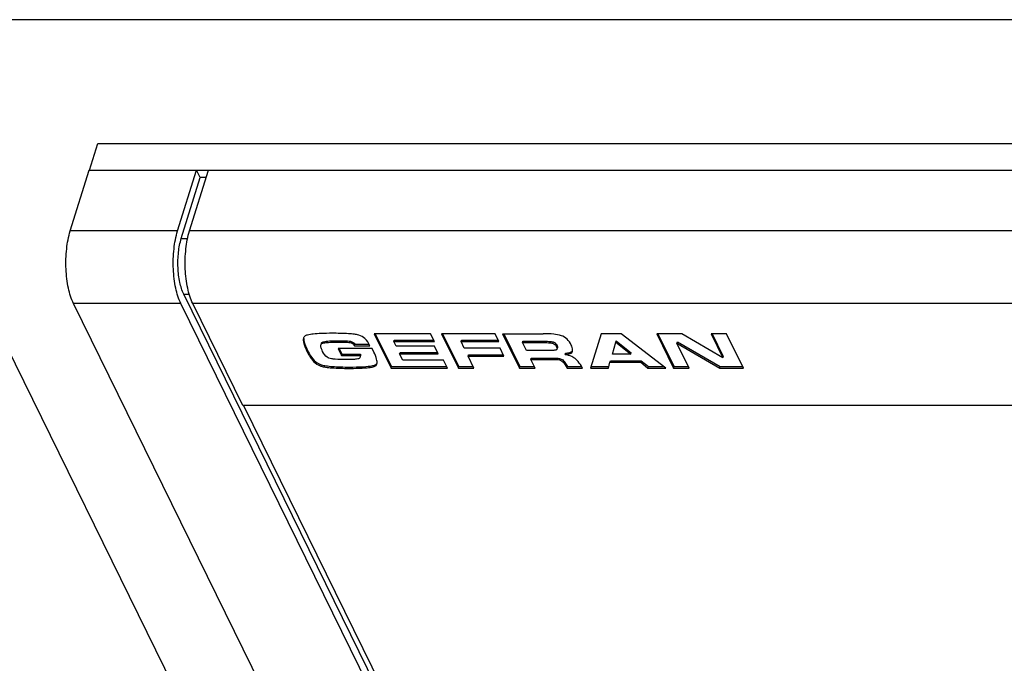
# Model space of a CAD drawing. Header units: millimetres. Extents: x 0 to 594, y 0 to 420.
# Tile 6 of 22: x 267 to 305, y 51 to 76. Entities that reach past the tile are written whole.
import ezdxf

# ---------------------------------------------------------------- set-up
doc = ezdxf.new("R2010")
doc.units = ezdxf.units.MM
doc.header["$LTSCALE"] = 32.67
doc.layers.get('0').update_dxf_attribs({"linetype": 'CONTINUOUS'})
doc.layers.add('3_ALL_AXES', color=7, linetype='CONTINUOUS')

msp = doc.modelspace()

# ---------------------------------------------------------------- linework, layer by layer
at = {"color": 7, "linetype": 'CONTINUOUS'}
for p, q in [((260.0285, 76.09326), (284.43185, 26.36446)), ((333.71338, 76.09326), (260.0285, 76.09326)), ((268.68669, 67.93317), (269.41289, 70.28315)), ((287.11515, 27.82669), (268.81264, 65.12329)), ((280.42443, 63.96295), (281.07519, 62.63685)), ((282.59896, 63.96295), (280.42443, 63.96295)), ((280.4662, 63.96295), (281.09133, 62.68907)), ((282.74917, 63.65685), (282.59896, 63.96295)), ((283.02305, 63.96295), (283.67381, 62.63685)), ((285.09278, 63.96295), (283.02305, 63.96295)), ((283.06482, 63.96295), (283.68995, 62.68907)), ((285.24299, 63.65685), (285.09278, 63.96295)), ((285.38261, 63.96295), (286.03336, 62.63685)), ((285.38261, 63.96295), (286.94964, 63.96295)), ((285.42437, 63.96295), (286.0495, 62.68907)), ((289.19457, 63.96295), (288.77116, 62.63685)), ((289.95762, 63.96295), (289.19457, 63.96295)), ((291.68254, 62.63685), (289.95762, 63.96295)), ((291.33634, 63.96295), (291.9871, 62.63685)), ((292.29752, 63.96295), (291.33634, 63.96295)), ((291.37811, 63.96295), (292.00324, 62.68907)), ((293.88726, 63.03579), (292.29752, 63.96295)), ((293.43227, 63.96295), (293.88726, 63.03579)), ((294.03485, 63.96295), (293.43227, 63.96295)), ((293.47404, 63.96295), (293.9034, 63.08801)), ((294.6856, 62.63685), (294.03485, 63.96295)), ((278.94915, 63.63585), (279.18985, 63.63585)), ((278.96529, 63.68807), (279.20599, 63.68807)), ((279.65773, 63.49992), (279.67387, 63.55215)), ((279.67387, 63.55215), (280.23317, 63.55215)), ((281.17723, 63.65685), (281.19337, 63.70907)), ((281.26671, 63.47451), (281.17723, 63.65685)), ((281.17723, 63.65685), (282.74917, 63.65685)), ((281.19337, 63.70907), (282.72354, 63.70907)), ((283.77585, 63.65685), (283.79199, 63.70907)), ((283.9022, 63.39936), (283.77585, 63.65685)), ((283.77585, 63.65685), (285.24299, 63.65685)), ((283.79199, 63.70907), (285.21737, 63.70907)), ((286.15275, 63.62148), (286.16889, 63.6737)), ((286.30568, 63.30985), (286.15275, 63.62148)), ((286.15275, 63.62148), (286.88305, 63.62148)), ((286.16889, 63.6737), (286.89919, 63.6737)), ((289.62597, 63.17061), (289.75352, 63.63143)), ((289.75352, 63.63143), (289.76966, 63.68365)), ((289.75352, 63.63143), (290.33335, 63.17061)), ((289.76966, 63.68365), (290.34948, 63.22283)), ((292.1168, 63.60049), (292.13293, 63.65271)), ((292.1168, 63.60049), (293.77191, 62.63685)), ((292.58968, 62.63685), (292.1168, 63.60049)), ((292.13293, 63.65271), (293.78805, 62.68907)), ((278.42895, 63.28112), (278.40834, 63.32311)), ((279.03242, 63.38942), (279.16257, 63.12419)), ((280.34237, 63.38942), (279.03242, 63.38942)), ((279.07418, 63.38942), (279.17871, 63.17642)), ((279.16257, 63.12419), (279.17871, 63.17642)), ((279.16257, 63.12419), (279.86995, 63.12419)), ((279.17871, 63.17642), (279.88608, 63.17642)), ((279.65773, 63.49992), (280.26031, 63.49992)), ((279.86995, 63.12419), (279.88608, 63.17642)), ((280.41124, 63.24907), (280.34237, 63.38942)), ((282.7535, 63.47451), (281.26671, 63.47451)), ((281.40662, 63.18939), (281.42276, 63.24162)), ((281.52755, 62.94296), (281.40662, 63.18939)), ((281.40662, 63.18939), (282.89342, 63.18939)), ((281.42276, 63.24162), (282.86779, 63.24162)), ((282.89342, 63.18939), (282.7535, 63.47451)), ((285.2842, 63.39936), (283.9022, 63.39936)), ((284.05242, 63.09325), (284.06856, 63.14547)), ((284.06856, 63.14547), (285.40879, 63.14547)), ((285.43442, 63.09325), (285.2842, 63.39936)), ((287.08019, 63.30985), (286.30568, 63.30985)), ((287.80127, 63.15514), (287.8174, 63.20736)), ((290.33335, 63.17061), (289.62597, 63.17061)), ((290.33335, 63.17061), (290.34948, 63.22283)), ((283.0995, 62.94296), (281.52755, 62.94296)), ((283.24971, 62.63685), (283.0995, 62.94296)), ((284.27639, 62.63685), (284.05242, 63.09325)), ((284.05242, 63.09325), (285.43442, 63.09325)), ((286.47325, 62.96838), (286.48939, 63.0206)), ((286.63594, 62.63685), (286.47325, 62.96838)), ((286.47325, 62.96838), (287.38039, 62.96838)), ((286.48939, 63.0206), (287.39653, 63.0206)), ((287.79893, 62.76283), (287.87712, 62.63685)), ((287.81506, 62.81505), (287.89326, 62.68907)), ((289.46871, 62.63685), (289.52893, 62.8645)), ((289.52893, 62.8645), (289.54507, 62.91672)), ((289.52893, 62.8645), (290.71608, 62.8645)), ((289.54507, 62.91672), (290.73222, 62.91672)), ((290.71608, 62.8645), (290.73222, 62.91672)), ((290.71608, 62.8645), (290.99481, 62.63685)), ((290.73222, 62.91672), (291.01095, 62.68907)), ((293.88726, 63.03579), (293.9034, 63.08801)), ((281.07519, 62.63685), (281.09133, 62.68907)), ((281.07519, 62.63685), (283.24971, 62.63685)), ((281.09133, 62.68907), (283.22408, 62.68907)), ((283.67381, 62.63685), (283.68995, 62.68907)), ((283.67381, 62.63685), (284.27639, 62.63685)), ((283.68995, 62.68907), (284.25076, 62.68907)), ((286.03336, 62.63685), (286.0495, 62.68907)), ((286.03336, 62.63685), (286.63594, 62.63685)), ((286.0495, 62.68907), (286.61031, 62.68907)), ((287.87712, 62.63685), (287.89326, 62.68907)), ((287.87712, 62.63685), (288.46988, 62.63685)), ((287.89326, 62.68907), (288.43808, 62.68907)), ((288.77116, 62.63685), (289.46871, 62.63685)), ((288.7873, 62.68907), (289.46871, 62.68907)), ((290.99481, 62.63685), (291.01095, 62.68907)), ((290.99481, 62.63685), (291.68254, 62.63685)), ((291.01095, 62.68907), (291.61461, 62.68907)), ((291.9871, 62.63685), (292.00324, 62.68907)), ((291.9871, 62.63685), (292.58968, 62.63685)), ((292.00324, 62.68907), (292.56405, 62.68907)), ((293.77191, 62.63685), (293.78805, 62.68907)), ((293.77191, 62.63685), (294.6856, 62.63685)), ((293.78805, 62.68907), (294.65998, 62.68907)), ((275.38058, 61.18643), (286.95184, 37.60669)), ((325.05647, 61.18643), (275.38058, 61.18643))]:
    msp.add_line(p, q, dxfattribs=at)
at = {"color": 9, "linetype": 'CONTINUOUS'}
for p, q in [((278.39003, 63.57065), (278.40616, 63.62287)), ((278.94915, 63.63585), (278.96529, 63.68807)), ((279.18985, 63.63585), (279.20599, 63.68807)), ((279.49109, 63.61927), (279.50723, 63.67149)), ((286.88305, 63.62148), (286.89919, 63.6737)), ((287.31575, 63.59364), (287.33189, 63.64586)), ((287.46274, 63.46125), (287.47888, 63.51347)), ((277.83288, 63.26786), (277.84902, 63.32008)), ((278.36763, 62.70868), (278.38377, 62.7609)), ((280.44852, 62.7056), (280.46465, 62.75782)), ((287.38039, 62.96838), (287.39653, 63.0206)), ((287.63081, 62.93191), (287.64694, 62.98413)), ((287.79893, 62.76283), (287.81506, 62.81505)), ((279.4448, 62.62249), (279.46093, 62.67471))]:
    msp.add_line(p, q, dxfattribs=at)
at = {"color": 7, "linetype": 'CONTINUOUS'}
msp.add_arc((278.46621, 63.55651), 0.0895, 132.138289, 143.686432, dxfattribs=at)
for points, knots in [([(268.81264, 65.12329), (268.72061, 65.31083), (268.58778, 65.75523), (268.5039, 66.47016), (268.52641, 67.21724), (268.61702, 67.7077), (268.68669, 67.93317)], [0, 0, 0, 0, 0.21901811, 0.48066125, 0.75258381, 1, 1, 1, 1]), ([(278.79468, 63.97732), (278.65657, 63.97732), (278.41316, 63.97418), (278.09789, 63.95454), (277.89599, 63.92636), (277.78566, 63.89209), (277.74728, 63.87181), (277.73379, 63.86018)], [0, 0, 0, 0, 0.38500574, 0.67809113, 0.88112745, 0.95034635, 1, 1, 1, 1]), ([(279.82543, 63.90834), (279.77148, 63.92224), (279.64119, 63.94342), (279.29756, 63.9734), (279.00799, 63.97732), (278.79468, 63.97732)], [0, 0, 0, 0, 0.16153673, 0.38155338, 1, 1, 1, 1]), ([(280.26031, 63.49992), (280.2114, 63.59958), (280.09955, 63.77608), (279.9153, 63.88519), (279.82543, 63.90834)], [0, 0, 0, 0, 0.54465899, 1, 1, 1, 1]), ([(287.65286, 63.88426), (287.55646, 63.91512), (287.32137, 63.95451), (287.08491, 63.96295), (286.94964, 63.96295)], [0, 0, 0, 0, 0.4280105, 1, 1, 1, 1]), ([(288.03604, 63.52092), (287.99396, 63.60667), (287.89282, 63.76079), (287.73317, 63.85854), (287.65286, 63.88426)], [0, 0, 0, 0, 0.53110104, 1, 1, 1, 1]), ([(277.69401, 63.79718), (277.68513, 63.76844), (277.68142, 63.69673), (277.7181, 63.5146), (277.78211, 63.37131), (277.83288, 63.26786)], [0, 0, 0, 0, 0.16231856, 0.37803506, 1, 1, 1, 1]), ([(277.73379, 63.86018), (277.71986, 63.84818), (277.70465, 63.82698), (277.69596, 63.80351), (277.69401, 63.79718)], [0, 0, 0, 0, 0.73497387, 1, 1, 1, 1]), ([(277.70323, 63.73647), (277.70995, 63.67476), (277.75123, 63.53149), (277.81137, 63.39679), (277.84902, 63.32008)], [0, 0, 0, 0, 0.42078813, 1, 1, 1, 1]), ([(278.40834, 63.32311), (278.38969, 63.36112), (278.36171, 63.4266), (278.35528, 63.50139), (278.36383, 63.52907)], [0, 0, 0, 0, 0.59375669, 1, 1, 1, 1]), ([(278.39003, 63.57065), (278.3939, 63.57415), (278.41747, 63.5902), (278.44545, 63.5978), (278.4679, 63.60312)], [0, 0, 0, 0, 0.18463473, 1, 1, 1, 1]), ([(278.40616, 63.62287), (278.40932, 63.62572), (278.42447, 63.6368), (278.4423, 63.64334), (278.45603, 63.64769)], [0, 0, 0, 0, 0.22797993, 1, 1, 1, 1]), ([(278.45603, 63.64769), (278.49421, 63.65976), (278.57649, 63.67247), (278.74643, 63.68618), (278.87726, 63.68807), (278.96529, 63.68807)], [0, 0, 0, 0, 0.23462389, 0.48423195, 1, 1, 1, 1]), ([(278.4679, 63.60312), (278.5297, 63.61779), (278.69096, 63.63248), (278.85168, 63.63585), (278.94915, 63.63585)], [0, 0, 0, 0, 0.39456123, 1, 1, 1, 1]), ([(279.18985, 63.63585), (279.22102, 63.63585), (279.32155, 63.63463), (279.42256, 63.63047), (279.49109, 63.61927)], [0, 0, 0, 0, 0.30983654, 1, 1, 1, 1]), ([(279.20599, 63.68807), (279.23065, 63.68807), (279.33118, 63.68708), (279.43228, 63.68374), (279.50723, 63.67149)], [0, 0, 0, 0, 0.24516933, 1, 1, 1, 1]), ([(279.49109, 63.61927), (279.52397, 63.6139), (279.59145, 63.58594), (279.63808, 63.5309), (279.65773, 63.49992)], [0, 0, 0, 0, 0.47596936, 1, 1, 1, 1]), ([(279.50723, 63.67149), (279.54498, 63.66533), (279.6121, 63.63426), (279.6569, 63.57891), (279.67387, 63.55215)], [0, 0, 0, 0, 0.54691313, 1, 1, 1, 1]), ([(286.88305, 63.62148), (286.9752, 63.62148), (287.1193, 63.61795), (287.26511, 63.60773), (287.31575, 63.59364)], [0, 0, 0, 0, 0.63677426, 1, 1, 1, 1]), ([(286.89919, 63.6737), (286.97027, 63.6737), (287.07774, 63.67267), (287.22198, 63.66361), (287.29583, 63.6559), (287.33189, 63.64586)], [0, 0, 0, 0, 0.49107183, 0.74141784, 1, 1, 1, 1]), ([(287.31575, 63.59364), (287.34654, 63.58507), (287.40813, 63.55082), (287.44707, 63.49318), (287.46274, 63.46125)], [0, 0, 0, 0, 0.47326172, 1, 1, 1, 1]), ([(287.33189, 63.64586), (287.36787, 63.63585), (287.4287, 63.59829), (287.46561, 63.54051), (287.47888, 63.51347)], [0, 0, 0, 0, 0.55361735, 1, 1, 1, 1]), ([(287.47888, 63.51347), (287.48281, 63.50547), (287.49591, 63.47606), (287.50511, 63.44084), (287.49798, 63.41816)], [0, 0, 0, 0, 0.27266427, 1, 1, 1, 1]), ([(288.07783, 63.27559), (288.08248, 63.29334), (288.0937, 63.37751), (288.06499, 63.46193), (288.03604, 63.52092)], [0, 0, 0, 0, 0.21822509, 1, 1, 1, 1]), ([(277.83288, 63.26786), (277.8687, 63.19486), (277.95723, 63.03576), (278.12493, 62.82745), (278.28824, 62.73129), (278.36763, 62.70868)], [0, 0, 0, 0, 0.30761632, 0.68769247, 1, 1, 1, 1]), ([(277.84902, 63.32008), (277.88484, 63.24708), (277.97337, 63.08799), (278.14107, 62.87967), (278.30438, 62.78352), (278.38377, 62.7609)], [0, 0, 0, 0, 0.30761632, 0.68769247, 1, 1, 1, 1]), ([(278.67754, 63.01479), (278.65309, 63.02357), (278.54274, 63.08233), (278.47184, 63.19372), (278.42895, 63.28112)], [0, 0, 0, 0, 0.21060888, 1, 1, 1, 1]), ([(279.86995, 63.12419), (279.87316, 63.11765), (279.88293, 63.09477), (279.88555, 63.06778), (279.88032, 63.05085)], [0, 0, 0, 0, 0.29161277, 1, 1, 1, 1]), ([(279.88608, 63.17642), (279.8891, 63.17027), (279.89893, 63.14744), (279.90177, 63.12042), (279.89644, 63.10308)], [0, 0, 0, 0, 0.2741813, 1, 1, 1, 1]), ([(280.52517, 62.79196), (280.54321, 62.85033), (280.51765, 63.01723), (280.45442, 63.16108), (280.41124, 63.24907)], [0, 0, 0, 0, 0.38399713, 1, 1, 1, 1]), ([(287.38892, 63.3216), (287.37038, 63.31931), (287.26769, 63.31051), (287.16453, 63.30985), (287.08019, 63.30985)], [0, 0, 0, 0, 0.18134776, 1, 1, 1, 1]), ([(287.46571, 63.34185), (287.45816, 63.33566), (287.43153, 63.32787), (287.40565, 63.32366), (287.38892, 63.3216)], [0, 0, 0, 0, 0.36703945, 1, 1, 1, 1]), ([(287.46274, 63.46125), (287.46738, 63.45181), (287.48031, 63.42228), (287.4884, 63.38716), (287.48184, 63.36594)], [0, 0, 0, 0, 0.32124969, 1, 1, 1, 1]), ([(287.80127, 63.15514), (287.8382, 63.15761), (287.90391, 63.16481), (287.98917, 63.18764), (288.05053, 63.22226), (288.07325, 63.2581), (288.07783, 63.27559)], [0, 0, 0, 0, 0.34932483, 0.62181398, 0.82933698, 1, 1, 1, 1]), ([(288.13547, 63.03468), (288.11019, 63.04957), (288.00503, 63.10507), (287.88942, 63.13992), (287.80127, 63.15514)], [0, 0, 0, 0, 0.2469783, 1, 1, 1, 1]), ([(287.8174, 63.20736), (287.83619, 63.20862), (287.89957, 63.21444), (287.96334, 63.22627), (288.00497, 63.24323)], [0, 0, 0, 0, 0.29517436, 1, 1, 1, 1]), ([(288.00497, 63.24323), (288.01379, 63.24682), (288.0435, 63.26054), (288.07088, 63.28221), (288.08304, 63.30215)], [0, 0, 0, 0, 0.28971057, 1, 1, 1, 1]), ([(278.38377, 62.7609), (278.44294, 62.74405), (278.58274, 62.71741), (278.94188, 62.68005), (279.24183, 62.67471), (279.46093, 62.67471)], [0, 0, 0, 0, 0.17042602, 0.3930219, 1, 1, 1, 1]), ([(279.346, 62.96396), (279.20265, 62.96396), (279.01084, 62.96604), (278.78806, 62.9882), (278.70829, 63.00375), (278.67754, 63.01479)], [0, 0, 0, 0, 0.63983309, 0.85417133, 1, 1, 1, 1]), ([(279.78638, 62.98664), (279.73052, 62.97599), (279.58313, 62.96637), (279.43623, 62.96396), (279.346, 62.96396)], [0, 0, 0, 0, 0.38658493, 1, 1, 1, 1]), ([(279.84719, 63.00706), (279.84419, 63.0048), (279.82522, 62.9944), (279.80379, 62.98996), (279.78638, 62.98664)], [0, 0, 0, 0, 0.17490773, 1, 1, 1, 1]), ([(279.88032, 63.05085), (279.87636, 63.03804), (279.86539, 63.02192), (279.85124, 63.01009), (279.84719, 63.00706)], [0, 0, 0, 0, 0.72590992, 1, 1, 1, 1]), ([(280.36998, 62.72918), (280.37931, 62.73122), (280.4114, 62.73879), (280.44318, 62.7484), (280.46465, 62.75782)], [0, 0, 0, 0, 0.28950727, 1, 1, 1, 1]), ([(280.44852, 62.7056), (280.46653, 62.7135), (280.5004, 62.73666), (280.51932, 62.77303), (280.52517, 62.79196)], [0, 0, 0, 0, 0.49825896, 1, 1, 1, 1]), ([(280.46465, 62.75782), (280.47213, 62.7611), (280.49988, 62.77565), (280.52201, 62.80055), (280.53225, 62.82128)], [0, 0, 0, 0, 0.2609245, 1, 1, 1, 1]), ([(287.38039, 62.96838), (287.42851, 62.96838), (287.51323, 62.96444), (287.59707, 62.94611), (287.63081, 62.93191)], [0, 0, 0, 0, 0.56796335, 1, 1, 1, 1]), ([(287.39653, 63.0206), (287.43788, 63.0206), (287.52238, 63.01704), (287.60699, 63.00094), (287.64694, 62.98413)], [0, 0, 0, 0, 0.48820525, 1, 1, 1, 1]), ([(287.63081, 62.93191), (287.64595, 62.92554), (287.71589, 62.88464), (287.76527, 62.81705), (287.79893, 62.76283)], [0, 0, 0, 0, 0.20478425, 1, 1, 1, 1]), ([(287.64694, 62.98413), (287.66811, 62.97522), (287.73649, 62.93063), (287.7848, 62.86382), (287.81506, 62.81505)], [0, 0, 0, 0, 0.28580047, 1, 1, 1, 1]), ([(288.46988, 62.63685), (288.4174, 62.72515), (288.32212, 62.87082), (288.19721, 62.99832), (288.13547, 63.03468)], [0, 0, 0, 0, 0.58907455, 1, 1, 1, 1]), ([(278.36763, 62.70868), (278.4268, 62.69183), (278.5666, 62.66518), (278.92575, 62.62783), (279.22569, 62.62249), (279.4448, 62.62249)], [0, 0, 0, 0, 0.17042602, 0.3930219, 1, 1, 1, 1]), ([(279.4448, 62.62249), (279.5676, 62.62249), (279.78712, 62.62493), (280.07785, 62.63852), (280.29021, 62.662), (280.4062, 62.68704), (280.44852, 62.7056)], [0, 0, 0, 0, 0.36454853, 0.65180972, 0.86283995, 1, 1, 1, 1]), ([(279.46093, 62.67471), (279.64674, 62.67471), (279.95009, 62.68031), (280.25464, 62.70397), (280.36998, 62.72918)], [0, 0, 0, 0, 0.61147344, 1, 1, 1, 1])]:
    msp.add_open_spline(points, degree=3, knots=knots, dxfattribs=at)
for points in [[(277.70076, 63.77949), (277.70076, 63.76513), (277.70168, 63.75075), (277.70323, 63.73647)], [(278.36383, 63.52907), (278.36867, 63.54472), (278.37788, 63.55966), (278.39003, 63.57065)], [(278.38001, 63.58128), (278.38315, 63.59131), (278.38787, 63.60103), (278.39409, 63.60951)], [(287.48184, 63.36594), (287.47899, 63.35671), (287.47318, 63.34798), (287.46571, 63.34185)]]:
    msp.add_open_spline(points, degree=3, dxfattribs=at)
at = {"layer": '3_ALL_AXES', "color": 7, "linetype": 'CONTINUOUS'}
for p, q in [((269.42802, 70.27847), (269.74581, 71.30686)), ((269.74581, 71.30686), (328.69372, 71.30686)), ((269.41289, 70.28315), (273.55766, 70.28315)), ((272.83147, 67.93317), (273.55766, 70.28315)), ((272.97382, 67.64308), (273.70002, 69.99306)), ((273.292, 67.93317), (274.01819, 70.28315)), ((273.70002, 69.99306), (273.55766, 70.28315)), ((274.01819, 70.26243), (273.55766, 70.26243)), ((273.92855, 69.99306), (273.70002, 69.99306)), ((274.01819, 70.28315), (323.75549, 70.28315)), ((291.37289, 28.19225), (273.07038, 65.48884)), ((291.25993, 27.82669), (272.95742, 65.12329)), ((275.34988, 61.18643), (273.41795, 65.12329)), ((325.08717, 61.18643), (275.34988, 61.18643))]:
    msp.add_line(p, q, dxfattribs=at)
at = {"layer": '3_ALL_AXES', "color": 9, "linetype": 'CONTINUOUS'}
for p, q in [((272.83147, 67.93317), (268.68669, 67.93317)), ((323.02929, 67.93317), (273.292, 67.93317)), ((272.97382, 67.64308), (273.21748, 67.64308)), ((273.07038, 65.48884), (273.27958, 65.48884)), ((272.95742, 65.12329), (268.81264, 65.12329)), ((323.15524, 65.12329), (273.41795, 65.12329))]:
    msp.add_line(p, q, dxfattribs=at)
at = {"layer": '3_ALL_AXES', "color": 7, "linetype": 'CONTINUOUS'}
for points, knots in [([(272.95742, 65.12329), (272.86539, 65.31083), (272.73255, 65.75523), (272.64868, 66.47016), (272.67119, 67.21724), (272.76179, 67.7077), (272.83147, 67.93317)], [0, 0, 0, 0, 0.21901811, 0.48066125, 0.75258381, 1, 1, 1, 1]), ([(273.41795, 65.12329), (273.32592, 65.31083), (273.19308, 65.75523), (273.10921, 66.47016), (273.13172, 67.21724), (273.22232, 67.7077), (273.292, 67.93317)], [0, 0, 0, 0, 0.21901811, 0.48066125, 0.75258381, 1, 1, 1, 1]), ([(273.07038, 65.48884), (272.99982, 65.63263), (272.89796, 65.97334), (272.83374, 66.52145), (272.85092, 67.0942), (272.9204, 67.47021), (272.97382, 67.64308)], [0, 0, 0, 0, 0.2190261, 0.48066439, 0.75257406, 1, 1, 1, 1])]:
    msp.add_open_spline(points, degree=3, knots=knots, dxfattribs=at)

doc.saveas('drawing.dxf')
